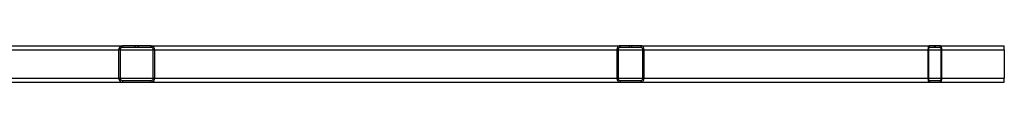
# Model space of a CAD drawing. Header units: millimetres. Extents: x 51 to 3958, y 1087 to 2585.
# Tile 12 of 12: x 2769 to 3958, y 1206 to 1250. Entities that reach past the tile are written whole.
import ezdxf

# ---------------------------------------------------------------- set-up
doc = ezdxf.new("R2010")
doc.units = ezdxf.units.MM

msp = doc.modelspace()

# ---------------------------------------------------------------- linework, layer by layer
at = {"color": 7, "linetype": 'Continuous', "lineweight": 25}
for p, q in [((2195.1, 1250.3), (2893.1, 1250.3)), ((2893.1, 1250.3), (2893.1, 1248.3)), ((2908.1, 1250.3), (2893.1, 1250.3)), ((2908.1, 1250.3), (2908.1, 1248.3)), ((2912.7, 1250.3), (2908.1, 1250.3)), ((2912.7, 1248.3), (2912.7, 1250.3)), ((2927.7, 1250.3), (2912.7, 1250.3)), ((2927.7, 1250.3), (3493.8, 1250.3)), ((2927.7, 1248.3), (2927.7, 1250.3)), ((3493.8, 1250.3), (3493.8, 1248.3)), ((3505.1, 1250.3), (3493.8, 1250.3)), ((3505.1, 1250.3), (3505.1, 1248.3)), ((3508.5, 1250.3), (3505.1, 1250.3)), ((3508.5, 1248.3), (3508.5, 1250.3)), ((3519.8, 1250.3), (3508.5, 1250.3)), ((3519.8, 1248.3), (3519.8, 1250.3)), ((3519.8, 1250.3), (3867.8, 1250.3)), ((3867.8, 1250.3), (3867.8, 1248.3)), ((3873.6, 1250.3), (3867.8, 1250.3)), ((3873.6, 1250.3), (3873.6, 1248.3)), ((3875.4, 1250.3), (3873.6, 1250.3)), ((3875.4, 1248.3), (3875.4, 1250.3)), ((3881.2, 1250.3), (3875.4, 1250.3)), ((3881.2, 1248.3), (3881.2, 1250.3)), ((3881.2, 1250.3), (3958.2, 1250.3)), ((2888.5, 1245.3), (2888.5, 1211.3)), ((2890.4, 1245.3), (2888.5, 1245.3)), ((2890.4, 1245.3), (2890.4, 1211.3)), ((2908.1, 1248.3), (2893.1, 1248.3)), ((2912.7, 1248.3), (2908.1, 1248.3)), ((2927.7, 1248.3), (2912.7, 1248.3)), ((2932.3, 1245.3), (2930.4, 1245.3)), ((2930.4, 1211.3), (2930.4, 1245.3)), ((2932.3, 1211.3), (2932.3, 1245.3)), ((3490.4, 1245.3), (3490.4, 1211.3)), ((3491.8, 1245.3), (3490.4, 1245.3)), ((3491.8, 1245.3), (3491.8, 1211.3)), ((3505.1, 1248.3), (3493.8, 1248.3)), ((3508.5, 1248.3), (3505.1, 1248.3)), ((3519.8, 1248.3), (3508.5, 1248.3)), ((3523.2, 1245.3), (3521.8, 1245.3)), ((3521.8, 1211.3), (3521.8, 1245.3)), ((3523.2, 1211.3), (3523.2, 1245.3)), ((3866.1, 1245.3), (3866.1, 1211.3)), ((3866.8, 1245.3), (3866.1, 1245.3)), ((3866.8, 1245.3), (3866.8, 1211.3)), ((3873.6, 1248.3), (3867.8, 1248.3)), ((3875.4, 1248.3), (3873.6, 1248.3)), ((3881.2, 1248.3), (3875.4, 1248.3)), ((3883, 1245.3), (3882.3, 1245.3)), ((3882.3, 1211.3), (3882.3, 1245.3)), ((3883, 1211.3), (3883, 1245.3)), ((3958.4, 1245.3), (3958.4, 1211.3)), ((2268.5, 1211.3), (2888.5, 1211.3)), ((2276.7, 1206.3), (2893.1, 1206.3)), ((2888.5, 1211.3), (2890.4, 1211.3)), ((2893.1, 1208.3), (2893.1, 1206.3)), ((2893.1, 1208.3), (2927.7, 1208.3)), ((2893.1, 1206.3), (2927.7, 1206.3)), ((2927.7, 1206.3), (2927.7, 1208.3)), ((2927.7, 1206.3), (3493.8, 1206.3)), ((2930.4, 1211.3), (2932.3, 1211.3)), ((3490.4, 1211.3), (3491.8, 1211.3)), ((3493.8, 1208.3), (3493.8, 1206.3)), ((3493.8, 1208.3), (3519.8, 1208.3)), ((3493.8, 1206.3), (3519.8, 1206.3)), ((3519.8, 1206.3), (3519.8, 1208.3)), ((3519.8, 1206.3), (3867.8, 1206.3)), ((3521.8, 1211.3), (3523.2, 1211.3)), ((3866.1, 1211.3), (3866.8, 1211.3)), ((3867.8, 1208.3), (3867.8, 1206.3)), ((3867.8, 1208.3), (3881.2, 1208.3)), ((3867.8, 1206.3), (3881.2, 1206.3)), ((3881.2, 1206.3), (3881.2, 1208.3)), ((3881.2, 1206.3), (3958.2, 1206.3)), ((3882.3, 1211.3), (3883, 1211.3))]:
    msp.add_line(p, q, dxfattribs=at)
at = {"color": 1, "linetype": 'Continuous', "lineweight": 25}
for p, q in [((2200.1, 1245.3), (2888.5, 1245.3)), ((2890.4, 1245.3), (2930.4, 1245.3)), ((2932.3, 1245.3), (3490.4, 1245.3)), ((3491.8, 1245.3), (3521.8, 1245.3)), ((3523.2, 1245.3), (3866.1, 1245.3)), ((3866.8, 1245.3), (3882.3, 1245.3)), ((3883, 1245.3), (3958.4, 1245.3)), ((2890.4, 1211.3), (2930.4, 1211.3)), ((2932.3, 1211.3), (3490.4, 1211.3)), ((3491.8, 1211.3), (3521.8, 1211.3)), ((3523.2, 1211.3), (3866.1, 1211.3)), ((3866.8, 1211.3), (3882.3, 1211.3)), ((3883, 1211.3), (3958.4, 1211.3))]:
    msp.add_line(p, q, dxfattribs=at)
at = {"color": 7, "linetype": 'Continuous', "lineweight": 25, "flags": 128}
for points in [[(3493.8, 1250.3), (3493.2, 1250.2), (3492.5, 1249.9), (3491.9, 1249.5), (3491.4, 1248.9), (3491, 1248.1), (3490.7, 1247.2), (3490.5, 1246.3), (3490.4, 1245.3)], [(3523.2, 1245.3), (3523.1, 1246.3), (3522.9, 1247.2), (3522.6, 1248.1), (3522.2, 1248.9), (3521.7, 1249.5), (3521.1, 1249.9), (3520.5, 1250.2), (3519.8, 1250.3)], [(3867.8, 1250.3), (3867.5, 1250.2), (3867.2, 1249.9), (3866.9, 1249.5), (3866.6, 1248.9), (3866.4, 1248.1), (3866.2, 1247.2), (3866.1, 1246.3), (3866.1, 1245.3)], [(3883, 1245.3), (3882.9, 1246.3), (3882.8, 1247.2), (3882.7, 1248.1), (3882.4, 1248.9), (3882.2, 1249.5), (3881.9, 1249.9), (3881.5, 1250.2), (3881.2, 1250.3)], [(3867.8, 1248.3), (3867.6, 1248.3), (3867.4, 1248.1), (3867.3, 1247.8), (3867.1, 1247.4), (3867, 1247), (3866.9, 1246.5), (3866.8, 1245.9), (3866.8, 1245.3)], [(3882.3, 1245.3), (3882.2, 1245.9), (3882.2, 1246.5), (3882.1, 1247), (3881.9, 1247.4), (3881.8, 1247.8), (3881.6, 1248.1), (3881.4, 1248.3), (3881.2, 1248.3)], [(3490.4, 1211.3), (3490.5, 1210.3), (3490.7, 1209.4), (3491, 1208.5), (3491.4, 1207.8), (3491.9, 1207.2), (3492.5, 1206.7), (3493.2, 1206.4), (3493.8, 1206.3)], [(3519.8, 1206.3), (3520.5, 1206.4), (3521.1, 1206.7), (3521.7, 1207.2), (3522.2, 1207.8), (3522.6, 1208.5), (3522.9, 1209.4), (3523.1, 1210.3), (3523.2, 1211.3)], [(3866.1, 1211.3), (3866.1, 1210.3), (3866.2, 1209.4), (3866.4, 1208.5), (3866.6, 1207.8), (3866.9, 1207.2), (3867.2, 1206.7), (3867.5, 1206.4), (3867.8, 1206.3)], [(3866.8, 1211.3), (3866.8, 1210.7), (3866.9, 1210.2), (3867, 1209.7), (3867.1, 1209.2), (3867.3, 1208.8), (3867.4, 1208.6), (3867.6, 1208.4), (3867.8, 1208.3)], [(3881.2, 1208.3), (3881.4, 1208.4), (3881.6, 1208.6), (3881.8, 1208.8), (3881.9, 1209.2), (3882.1, 1209.7), (3882.2, 1210.2), (3882.2, 1210.7), (3882.3, 1211.3)], [(3881.2, 1206.3), (3881.5, 1206.4), (3881.9, 1206.7), (3882.2, 1207.2), (3882.4, 1207.8), (3882.7, 1208.5), (3882.8, 1209.4), (3882.9, 1210.3), (3883, 1211.3)]]:
    msp.add_lwpolyline(points, dxfattribs=at)
at = {"color": 7, "linetype": 'Continuous', "lineweight": 25}
for centre, radius, start, end in [((2893.3, 1245.5), 4.79, 92.8098, 182.558), ((2927.5, 1245.5), 4.79, 357.442, 87.1902), ((3921.2, 1246.6), 37.2, 358.0767, 5.7874), ((2893.2, 1245.5), 2.88, 92.8098, 182.558), ((2927.6, 1245.5), 2.88, 357.442, 87.1902), ((3494.4, 1245.7), 2.66, 102.7068, 188.6386), ((3519.2, 1245.7), 2.66, 351.3614, 77.2932), ((2893.3, 1211.1), 4.79, 177.442, 267.1902), ((2893.2, 1211.2), 2.88, 177.442, 267.1902), ((2927.6, 1211.2), 2.88, 272.8098, 2.558), ((2927.5, 1211.1), 4.79, 272.8098, 2.558), ((3494.4, 1210.9), 2.66, 171.3614, 257.2932), ((3519.2, 1210.9), 2.66, 282.7068, 8.6386), ((3921.2, 1210.1), 37.2, 354.2126, 1.9233)]:
    msp.add_arc(centre, radius, start, end, dxfattribs=at)

doc.saveas('drawing.dxf')
